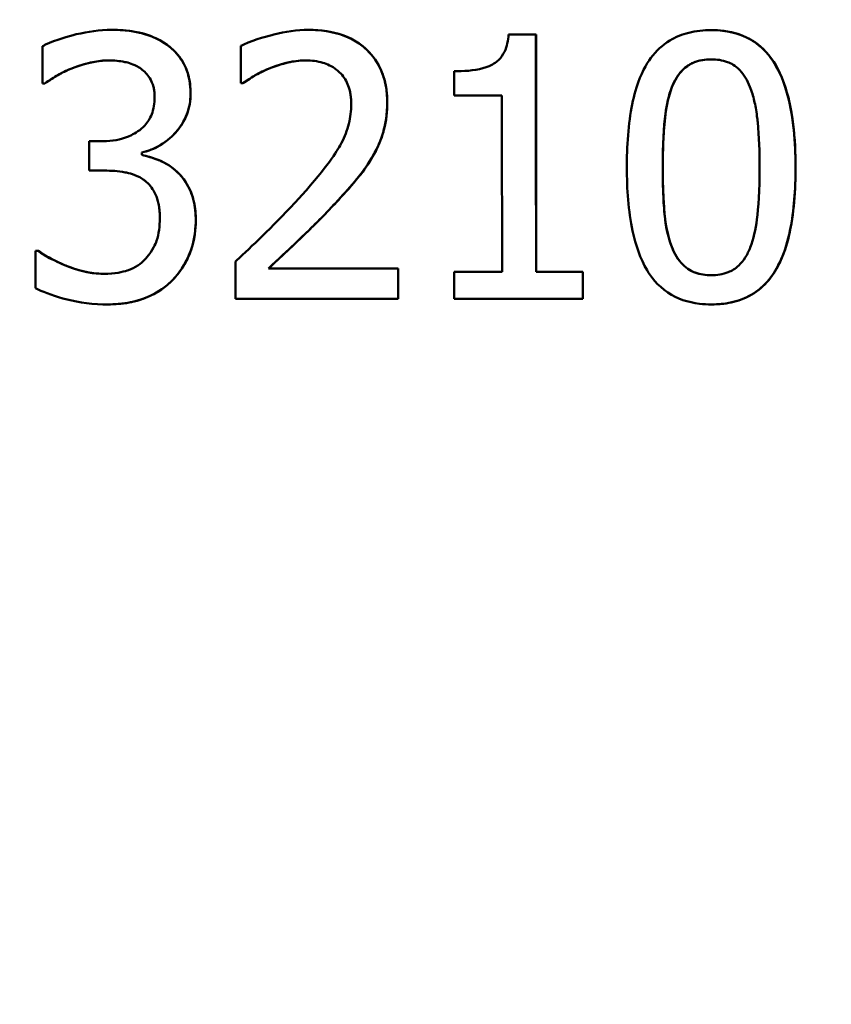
# Model space of a CAD drawing. Header units: millimetres. Extents: x 100 to 2000, y 93 to 2870.
# Tile 21 of 31: x 665 to 673, y 1489 to 1498. Entities that reach past the tile are written whole.
import ezdxf

# ---------------------------------------------------------------- set-up
doc = ezdxf.new("R2010")
doc.units = ezdxf.units.MM
doc.header["$LTSCALE"] = 10
for name, color, linetype, lineweight in [('Dimensions(ISO)', 7, 'Continuous', 25), ('Visible Edges(ISO)', 7, 'Continuous', 50), ('Visible Tangent Edges(ISO)', 7, 'Continuous', 25)]:
    doc.layers.add(name, color=color, linetype=linetype, lineweight=lineweight)
doc.styles.add('Text_3.5mm', font='arial.ttf', dxfattribs={"width": 0.9})
doc.dimstyles.new('KS-STANDARD', dxfattribs={"dimscale": 10, "dimtxt": 3.5, "dimasz": 2.5, "dimexe": 3.175, "dimexo": 0, "dimgap": 0.8, "dimtad": 1, "dimdec": 1, "dimrnd": 1e-08, "dimtxsty": 'Text_3.5mm', "dimcen": 0.09, "dimdle": 10, "dimclrd": 7, "dimclre": 7, "dimclrt": 7, "dimadec": 0, "dimazin": 2, "dimtfac": 0.714286, "dimtdec": 4, "dimtmove": 0, "dimatfit": 3, "dimfxl": 0, "dimtolj": 1, "dimlwd": 25, "dimlwe": 25, "dimarcsym": 0})

# ---------------------------------------------------------------- blocks, each defined once
blk = doc.blocks.new('*D7')
at = {"layer": 'Defpoints', "color": 0, "linetype": 'Continuous'}
for p in [(1000.5241, 1726.8436), (1080.5241, 1726.8436), (588.9241, 1417.6514)]:
    blk.add_point(p, dxfattribs=at)
at = {"layer": 'Dimensions(ISO)', "color": 7, "linetype": 'Continuous', "lineweight": 25}
for p, q in [((1000.5241, 1726.8436), (1112.2741, 1726.8436)), ((1080.5241, 1442.6514), (1080.5241, 1701.8436)), ((588.9241, 1417.6514), (1112.2741, 1417.6514))]:
    blk.add_line(p, q, dxfattribs=at)
at = {"layer": 'Dimensions(ISO)', "color": 7, "linetype": 'Continuous'}
for points in [[(1076.3575, 1701.8436), (1084.6908, 1701.8436), (1080.5241, 1726.8436)], [(1076.3575, 1442.6514), (1084.6908, 1442.6514), (1080.5241, 1417.6514)]]:
    blk.add_solid(points, dxfattribs=at)
at = {"layer": 'Dimensions(ISO)', "color": 7, "linetype": 'Continuous', "lineweight": 25, "insert": (1054.6421, 1519.3197), "char_height": 35, "attachment_point": 4, "rotation": 90, "style": 'Text_3.5mm'}
blk.add_mtext('\\A1;309', dxfattribs=at)

msp = doc.modelspace()

# ---------------------------------------------------------------- linework, layer by layer
at = {"layer": 'Visible Edges(ISO)'}
for p, q in [((666.1626, 1498.1514), (666.1633, 1498.1514)), ((668.0332, 1498.1514), (668.0338, 1498.1514)), ((671.8564, 1498.1494), (671.8572, 1498.1494)), ((669.9325, 1498.1068), (670.1922, 1498.1068)), ((670.1922, 1498.1068), (670.1929, 1498.1068)), ((665.7772, 1497.7827), (665.7779, 1497.7827)), ((665.5298, 1497.6429), (665.5095, 1497.6429)), ((665.5298, 1497.6429), (665.5304, 1497.6429)), ((667.4104, 1497.6449), (667.3921, 1497.6449)), ((667.4104, 1497.6449), (667.4111, 1497.6449)), ((669.8697, 1497.5295), (669.4151, 1497.5295)), ((665.9519, 1497.0939), (666.0635, 1497.0939)), ((666.451, 1496.9885), (666.4517, 1496.9885)), ((666.451, 1496.9642), (666.4517, 1496.9642)), ((666.094, 1496.8163), (665.952, 1496.8163)), ((665.4413, 1496.0546), (665.4657, 1496.0546)), ((665.4657, 1496.0546), (665.4664, 1496.0546)), ((667.6548, 1495.8884), (668.8844, 1495.8884)), ((668.8844, 1495.8884), (668.8851, 1495.8884)), ((669.4161, 1495.854), (669.8707, 1495.854)), ((670.1933, 1495.854), (670.6378, 1495.854)), ((670.6378, 1495.854), (670.6385, 1495.854)), ((666.1254, 1495.5461), (666.1261, 1495.5461)), ((668.8847, 1495.5987), (667.3406, 1495.5987)), ((668.8847, 1495.5987), (668.8854, 1495.5987)), ((670.638, 1495.5987), (669.4164, 1495.5987)), ((670.638, 1495.5987), (670.6388, 1495.5987)), ((671.8579, 1495.5461), (671.8587, 1495.5461))]:
    msp.add_line(p, q, dxfattribs=at)
for points, knots in [([(666.1626, 1498.1514), (666.0509, 1498.1514), (665.9388, 1498.1357), (665.7532, 1498.0911), (665.6346, 1498.0586), (665.5277, 1498.007), (665.5185, 1498.0023), (665.5094, 1497.9974)], [-0.08801735, -0.08801735, -0.08801735, -0.08801735, -0.03791609, -0.03791609, -0.00326889, -0.00326889, 0, 0, 0, 0]), ([(666.6901, 1498.0096), (666.6238, 1498.0563), (666.5518, 1498.0901), (666.4202, 1498.1288), (666.3339, 1498.1476), (666.1899, 1498.1512), (666.1763, 1498.1514), (666.1626, 1498.1514)], [-0.106868, -0.106868, -0.106868, -0.106868, -0.0472693, -0.0472693, -0.0044777, -0.0044777, 0, 0, 0, 0]), ([(666.1633, 1498.1514), (666.2369, 1498.1514), (666.3124, 1498.1466), (666.4411, 1498.1238), (666.4942, 1498.1092), (666.5974, 1498.0675), (666.6455, 1498.0415), (666.6907, 1498.0096)], [0, 0, 0, 0, 0.02416393, 0.02416393, 0.04293737, 0.04293737, 0.06105215, 0.06105215, 0.06105215, 0.06105215]), ([(668.0332, 1498.1514), (667.923, 1498.1514), (667.8126, 1498.1351), (667.6644, 1498.0977), (667.5273, 1498.0621), (667.4102, 1498.0102), (667.4011, 1498.0059), (667.392, 1498.0015)], [-0.1454244, -0.1454244, -0.1454244, -0.1454244, -0.0416476, -0.0416476, -0.0032557, -0.0032557, 0, 0, 0, 0]), ([(668.78, 1497.4646), (668.78, 1497.4779), (668.7797, 1497.4911), (668.7764, 1497.5723), (668.7662, 1497.6391), (668.7239, 1497.7749), (668.6904, 1497.8395), (668.6043, 1497.9495), (668.5423, 1498.0112), (668.3479, 1498.1148), (668.2343, 1498.1402), (668.0916, 1498.1505), (668.0623, 1498.1514), (668.0332, 1498.1514)], [-0.1601083, -0.1601083, -0.1601083, -0.1601083, -0.1536242, -0.1536242, -0.1202531, -0.1202531, -0.0825992, -0.0825992, -0.0479598, -0.0479598, -0.0097675, -0.0097675, 0, 0, 0, 0]), ([(668.0338, 1498.1514), (668.144, 1498.1514), (668.2562, 1498.1377), (668.4679, 1498.0616), (668.5402, 1498.0071), (668.6458, 1497.9054), (668.6915, 1497.8409), (668.7429, 1497.7214), (668.7567, 1497.6752), (668.7762, 1497.574), (668.7807, 1497.5194), (668.7807, 1497.4646)], [0, 0, 0, 0, 0.0368949, 0.0368949, 0.075063, 0.075063, 0.1196425, 0.1196425, 0.1456117, 0.1456117, 0.1744481, 0.1744481, 0.1744481, 0.1744481]), ([(671.8564, 1498.1494), (671.7851, 1498.1494), (671.7128, 1498.1423), (671.5801, 1498.1088), (671.5195, 1498.0848), (671.3941, 1498.0084), (671.3344, 1497.9535), (671.2391, 1497.8247), (671.1887, 1497.7366), (671.0968, 1497.444), (671.0686, 1497.2512), (671.0563, 1496.9693), (671.0551, 1496.9078), (671.0552, 1496.8467)], [-0.3173287, -0.3173287, -0.3173287, -0.3173287, -0.2576697, -0.2576697, -0.2047328, -0.2047328, -0.1412137, -0.1412137, -0.0854501, -0.0854501, -0.0186176, -0.0186176, 0, 0, 0, 0]), ([(672.6566, 1496.8487), (672.6566, 1496.8941), (672.6559, 1496.9396), (672.6521, 1497.0481), (672.6484, 1497.1115), (672.6308, 1497.3022), (672.61, 1497.4332), (672.5328, 1497.7039), (672.4823, 1497.7967), (672.3921, 1497.9328), (672.3303, 1497.9956), (672.1703, 1498.0991), (672.0741, 1498.1294), (671.9356, 1498.1471), (671.896, 1498.1494), (671.8564, 1498.1494)], [-0.136583, -0.136583, -0.136583, -0.136583, -0.1299919, -0.1299919, -0.1208108, -0.1208108, -0.102077, -0.102077, -0.0791824, -0.0791824, -0.0492599, -0.0492599, -0.0139321, -0.0139321, 0, 0, 0, 0]), ([(671.8572, 1498.1494), (671.9713, 1498.1494), (672.086, 1498.1307), (672.2695, 1498.0427), (672.3388, 1497.9888), (672.439, 1497.8682), (672.4957, 1497.786), (672.6332, 1497.4089), (672.6572, 1497.1115), (672.6573, 1496.8487)], [0, 0, 0, 0, 0.0402779, 0.0402779, 0.0706798, 0.0706798, 0.0918639, 0.0918639, 0.1291646, 0.1291646, 0.1291646, 0.1291646]), ([(669.9325, 1498.1068), (669.928, 1498.0514), (669.9169, 1497.9945), (669.8799, 1497.915), (669.8621, 1497.8886), (669.8229, 1497.8497), (669.7962, 1497.8283), (669.672, 1497.7764), (669.5756, 1497.7635), (669.4594, 1497.7588), (669.4372, 1497.7584), (669.415, 1497.7584)], [-0.1289359, -0.1289359, -0.1289359, -0.1289359, -0.0853071, -0.0853071, -0.0591966, -0.0591966, -0.0395472, -0.0395472, -0.0075337, -0.0075337, 0, 0, 0, 0]), ([(670.1933, 1495.854), (670.1931, 1496.0826), (670.193, 1496.3165), (670.1925, 1497.0729), (670.1923, 1497.6038), (670.1922, 1498.1068)], [6.8541677, 6.8541677, 6.8541677, 6.8541677, 6.9206391, 6.9206391, 7.0673199, 7.0673199, 7.0673199, 7.0673199]), ([(670.1929, 1498.1068), (670.193, 1497.6158), (670.1932, 1497.0978), (670.1937, 1496.341), (670.1938, 1496.0944), (670.1941, 1495.854)], [0.0320562, 0.0320562, 0.0320562, 0.0320562, 0.1751801, 0.1751801, 0.2453287, 0.2453287, 0.2453287, 0.2453287]), ([(666.9133, 1497.5477), (666.9133, 1497.5586), (666.9131, 1497.5694), (666.911, 1497.6205), (666.9062, 1497.6605), (666.8845, 1497.7567), (666.8658, 1497.799), (666.816, 1497.8927), (666.7706, 1497.9456), (666.7078, 1497.9965), (666.699, 1498.0032), (666.6901, 1498.0096)], [-0.04569538, -0.04569538, -0.04569538, -0.04569538, -0.04375634, -0.04375634, -0.03657083, -0.03657083, -0.0259822, -0.0259822, -0.0035504, -0.0035504, 0, 0, 0, 0]), ([(666.6907, 1498.0096), (666.7435, 1497.9716), (666.7897, 1497.9254), (666.863, 1497.814), (666.8812, 1497.7624), (666.9073, 1497.6692), (666.914, 1497.6086), (666.914, 1497.5477)], [0, 0, 0, 0, 0.0210101, 0.0210101, 0.04182846, 0.04182846, 0.07585134, 0.07585134, 0.07585134, 0.07585134]), ([(665.7772, 1497.7827), (665.9614, 1497.8554), (666.0881, 1497.8606), (666.1215, 1497.8616), (666.1289, 1497.8617), (666.1363, 1497.8617)], [-0.01093385, -0.01093385, -0.01093385, -0.01093385, -0.00242905, -0.00242905, 0, 0, 0, 0]), ([(666.1363, 1497.8617), (666.0852, 1497.8617), (666.0344, 1497.8564), (665.9337, 1497.8355), (665.8593, 1497.8148), (665.7779, 1497.7827)], [0.00007257, 0.00007257, 0.00007257, 0.00007257, 0.01683468, 0.01683468, 0.0335202, 0.0335202, 0.0335202, 0.0335202]), ([(666.1363, 1497.8617), (666.1883, 1497.8617), (666.2403, 1497.8571), (666.321, 1497.8403), (666.3708, 1497.8278), (666.4302, 1497.7916), (666.4354, 1497.7882), (666.4406, 1497.7847)], [-0.05775637, -0.05775637, -0.05775637, -0.05775637, -0.02265302, -0.02265302, -0.00201425, -0.00201425, 0, 0, 0, 0]), ([(667.6538, 1497.7827), (667.7475, 1497.8215), (667.8617, 1497.8574), (667.9936, 1497.8616), (668.0012, 1497.8617), (668.0089, 1497.8617)], [-0.04412355, -0.04412355, -0.04412355, -0.04412355, -0.00255028, -0.00255028, 0, 0, 0, 0]), ([(668.0089, 1497.8617), (667.959, 1497.8617), (667.9093, 1497.8564), (667.8103, 1497.8363), (667.7352, 1497.8161), (667.6545, 1497.7827)], [0.00007562, 0.00007562, 0.00007562, 0.00007562, 0.01678922, 0.01678922, 0.0335544, 0.0335544, 0.0335544, 0.0335544]), ([(668.0089, 1497.8617), (668.0631, 1497.8617), (668.1174, 1497.8553), (668.209, 1497.8275), (668.255, 1497.8077), (668.305, 1497.769), (668.3102, 1497.7648), (668.3153, 1497.7604)], [-0.04500407, -0.04500407, -0.04500407, -0.04500407, -0.02074661, -0.02074661, -0.00218173, -0.00218173, 0, 0, 0, 0]), ([(671.4831, 1497.6085), (671.495, 1497.6382), (671.5089, 1497.6669), (671.5405, 1497.7187), (671.5577, 1497.7417), (671.6172, 1497.8053), (671.6568, 1497.8273), (671.7392, 1497.8635), (671.7989, 1497.8718), (671.8565, 1497.8718)], [-0.04078807, -0.04078807, -0.04078807, -0.04078807, -0.03547766, -0.03547766, -0.03054126, -0.03054126, -0.02028922, -0.02028922, 0, 0, 0, 0]), ([(671.8565, 1497.8718), (671.8029, 1497.8718), (671.7475, 1497.8645), (671.6647, 1497.8315), (671.6254, 1497.8105), (671.565, 1497.7499), (671.5465, 1497.7263), (671.512, 1497.6717), (671.4967, 1497.6407), (671.4838, 1497.6085)], [0.00008385, 0.00008385, 0.00008385, 0.00008385, 0.01898569, 0.01898569, 0.03049218, 0.03049218, 0.0365599, 0.0365599, 0.04330533, 0.04330533, 0.04330533, 0.04330533]), ([(671.8565, 1497.8718), (671.9091, 1497.8718), (671.9625, 1497.8649), (672.0423, 1497.8342), (672.0845, 1497.8129), (672.1691, 1497.7252), (672.2004, 1497.6716), (672.2239, 1497.6125)], [-0.07408991, -0.07408991, -0.07408991, -0.07408991, -0.04065694, -0.04065694, -0.02003426, -0.02003426, 0, 0, 0, 0]), ([(665.5298, 1497.6429), (665.6025, 1497.6934), (665.6785, 1497.7393), (665.7643, 1497.7772), (665.7708, 1497.78), (665.7772, 1497.7827)], [-0.02998523, -0.02998523, -0.02998523, -0.02998523, -0.0022392, -0.0022392, 0, 0, 0, 0]), ([(665.7779, 1497.7827), (665.736, 1497.7649), (665.6932, 1497.7445), (665.6212, 1497.703), (665.5721, 1497.6719), (665.5304, 1497.6429)], [0, 0, 0, 0, 0.01455149, 0.01455149, 0.02625758, 0.02625758, 0.02625758, 0.02625758]), ([(666.4406, 1497.7847), (666.4456, 1497.7813), (666.4504, 1497.7777), (666.488, 1497.7482), (666.5144, 1497.7159), (666.5413, 1497.6666), (666.5525, 1497.6445), (666.5643, 1497.5985), (666.5668, 1497.5854), (666.5698, 1497.5638), (666.5707, 1497.5555), (666.5721, 1497.5359), (666.5725, 1497.5246), (666.5725, 1497.5132)], [-0.06018099, -0.06018099, -0.06018099, -0.06018099, -0.05514115, -0.05514115, -0.02046915, -0.02046915, -0.01001795, -0.01001795, -0.00595336, -0.00595336, -0.00341176, -0.00341176, 0, 0, 0, 0]), ([(667.4104, 1497.6449), (667.4424, 1497.6673), (667.5338, 1497.7319), (667.6419, 1497.7778), (667.6478, 1497.7803), (667.6538, 1497.7827)], [-0.03815383, -0.03815383, -0.03815383, -0.03815383, -0.00209901, -0.00209901, 0, 0, 0, 0]), ([(667.6545, 1497.7827), (667.6135, 1497.7663), (667.5735, 1497.7468), (667.5034, 1497.7058), (667.4495, 1497.6718), (667.4111, 1497.6449)], [0, 0, 0, 0, 0.01440247, 0.01440247, 0.02604846, 0.02604846, 0.02604846, 0.02604846]), ([(668.3153, 1497.7604), (668.3197, 1497.7566), (668.324, 1497.7527), (668.3608, 1497.7172), (668.386, 1497.6792), (668.412, 1497.6182), (668.4206, 1497.5946), (668.4305, 1497.5491), (668.4328, 1497.535), (668.4358, 1497.5117), (668.4367, 1497.5025), (668.4386, 1497.4778), (668.4391, 1497.4621), (668.4391, 1497.4464)], [-0.04945125, -0.04945125, -0.04945125, -0.04945125, -0.04629718, -0.04629718, -0.02177236, -0.02177236, -0.01188062, -0.01188062, -0.00752798, -0.00752798, -0.00473558, -0.00473558, 0, 0, 0, 0]), ([(671.3961, 1496.8467), (671.396, 1497.059), (671.4062, 1497.2355), (671.433, 1497.4395), (671.4515, 1497.5291), (671.4831, 1497.6085)], [-0.0617318, -0.0617318, -0.0617318, -0.0617318, -0.02586206, -0.02586206, 0, 0, 0, 0]), ([(671.4838, 1497.6085), (671.4515, 1497.5272), (671.4329, 1497.4353), (671.4109, 1497.2639), (671.4058, 1497.174), (671.3986, 1497.0271), (671.3968, 1496.9362), (671.3968, 1496.8467)], [0, 0, 0, 0, 0.02645273, 0.02645273, 0.05185416, 0.05185416, 0.09226177, 0.09226177, 0.09226177, 0.09226177]), ([(672.2239, 1497.6125), (672.2328, 1497.5902), (672.2407, 1497.5673), (672.2605, 1497.5013), (672.2706, 1497.4569), (672.2833, 1497.386), (672.2873, 1497.3594), (672.2932, 1497.3129), (672.2954, 1497.2932), (672.311, 1497.1372), (672.3155, 1496.989), (672.3156, 1496.8487)], [-0.07618048, -0.07618048, -0.07618048, -0.07618048, -0.06913965, -0.06913965, -0.05618746, -0.05618746, -0.0485056, -0.0485056, -0.04281273, -0.04281273, 0, 0, 0, 0]), ([(666.5725, 1497.5132), (666.5725, 1497.4844), (666.5704, 1497.4554), (666.561, 1497.4006), (666.5541, 1497.3749), (666.5288, 1497.3106), (666.5069, 1497.2755), (666.4377, 1497.2001), (666.3893, 1497.1713), (666.2779, 1497.1169), (666.1968, 1497.1003), (666.0989, 1497.0944), (666.0812, 1497.0939), (666.0635, 1497.0939)], [-0.06577483, -0.06577483, -0.06577483, -0.06577483, -0.05967178, -0.05967178, -0.05405981, -0.05405981, -0.04509053, -0.04509053, -0.03203508, -0.03203508, -0.0058002, -0.0058002, 0, 0, 0, 0]), ([(666.451, 1496.9885), (666.5062, 1497.0003), (666.5596, 1497.0196), (666.6606, 1497.0756), (666.7063, 1497.1109), (666.782, 1497.1876), (666.8267, 1497.2394), (666.8894, 1497.3694), (666.9058, 1497.4318), (666.9127, 1497.5141), (666.9133, 1497.5309), (666.9133, 1497.5477)], [-0.106255, -0.106255, -0.106255, -0.106255, -0.077266, -0.077266, -0.0485344, -0.0485344, -0.0248042, -0.0248042, -0.0050653, -0.0050653, 0, 0, 0, 0]), ([(666.914, 1497.5477), (666.914, 1497.48), (666.9031, 1497.4139), (666.8566, 1497.2922), (666.8245, 1497.2399), (666.7467, 1497.1475), (666.6938, 1497.0966), (666.5708, 1497.0235), (666.5125, 1497.0014), (666.4517, 1496.9885)], [0, 0, 0, 0, 0.02040585, 0.02040585, 0.03915844, 0.03915844, 0.05731294, 0.05731294, 0.07202923, 0.07202923, 0.07202923, 0.07202923]), ([(669.8697, 1497.5295), (669.8698, 1497.2047), (669.8699, 1496.8748), (669.8703, 1496.3142), (669.8705, 1496.0815), (669.8707, 1495.854)], [0.08723, 0.08723, 0.08723, 0.08723, 0.1790734, 0.1790734, 0.2451845, 0.2451845, 0.2451845, 0.2451845]), ([(668.4391, 1497.4464), (668.4391, 1497.3839), (668.4315, 1497.3221), (668.4005, 1497.1983), (668.3771, 1497.1383), (668.3135, 1497.0153), (668.2377, 1496.8861), (667.9906, 1496.6061), (667.9676, 1496.5804), (667.9445, 1496.555)], [-0.2910675, -0.2910675, -0.2910675, -0.2910675, -0.2037163, -0.2037163, -0.1138141, -0.1138141, -0.0104727, -0.0104727, 0, 0, 0, 0]), ([(668.6503, 1496.9642), (668.689, 1497.0312), (668.7189, 1497.1024), (668.7552, 1497.2253), (668.7757, 1497.3066), (668.7798, 1497.4392), (668.78, 1497.4519), (668.78, 1497.4646)], [-0.09590627, -0.09590627, -0.09590627, -0.09590627, -0.03996295, -0.03996295, -0.00384, -0.00384, 0, 0, 0, 0]), ([(668.7807, 1497.4646), (668.7807, 1497.3773), (668.7717, 1497.2892), (668.7363, 1497.155), (668.709, 1497.0646), (668.651, 1496.9642)], [0, 0, 0, 0, 0.02635048, 0.02635048, 0.04162899, 0.04162899, 0.04162899, 0.04162899]), ([(666.7879, 1496.8021), (666.7414, 1496.8461), (666.6895, 1496.8819), (666.6155, 1496.9138), (666.5486, 1496.9418), (666.464, 1496.9615), (666.4575, 1496.9629), (666.451, 1496.9642)], [-0.1264073, -0.1264073, -0.1264073, -0.1264073, -0.0288701, -0.0288701, -0.002199, -0.002199, 0, 0, 0, 0]), ([(666.4517, 1496.9642), (666.5008, 1496.9542), (666.5496, 1496.939), (666.645, 1496.9028), (666.713, 1496.8736), (666.7885, 1496.8021)], [0, 0, 0, 0, 0.01665673, 0.01665673, 0.03406219, 0.03406219, 0.03406219, 0.03406219]), ([(668.3158, 1496.5367), (668.3758, 1496.6005), (668.4339, 1496.6661), (668.5223, 1496.7727), (668.5793, 1496.8429), (668.6397, 1496.9453), (668.6451, 1496.9547), (668.6503, 1496.9642)], [-0.09225573, -0.09225573, -0.09225573, -0.09225573, -0.03590444, -0.03590444, -0.00327351, -0.00327351, 0, 0, 0, 0]), ([(668.651, 1496.9642), (668.61, 1496.8904), (668.5617, 1496.821), (668.4477, 1496.6804), (668.3831, 1496.6075), (668.3165, 1496.5367)], [0, 0, 0, 0, 0.02546354, 0.02546354, 0.05514375, 0.05514375, 0.05514375, 0.05514375]), ([(671.0552, 1496.8467), (671.0553, 1496.6416), (671.0692, 1496.4332), (671.1389, 1496.1093), (671.1821, 1495.9806), (671.2841, 1495.8095), (671.3448, 1495.7257), (671.5338, 1495.5988), (671.6357, 1495.5655), (671.782, 1495.5481), (671.8198, 1495.5461), (671.8579, 1495.5461)], [-0.2818699, -0.2818699, -0.2818699, -0.2818699, -0.1730949, -0.1730949, -0.0964173, -0.0964173, -0.0528487, -0.0528487, -0.013456, -0.013456, 0, 0, 0, 0]), ([(671.4819, 1496.0931), (671.431, 1496.2256), (671.4177, 1496.3523), (671.3997, 1496.5462), (671.3962, 1496.7006), (671.3961, 1496.8467)], [-0.06211467, -0.06211467, -0.06211467, -0.06211467, -0.04456745, -0.04456745, 0, 0, 0, 0]), ([(671.3968, 1496.8467), (671.3969, 1496.7198), (671.3997, 1496.5883), (671.412, 1496.4179), (671.4155, 1496.3834), (671.4302, 1496.2659), (671.4507, 1496.1762), (671.4826, 1496.0931)], [0, 0, 0, 0, 0.0387502, 0.0387502, 0.0538593, 0.0538593, 0.1124391, 0.1124391, 0.1124391, 0.1124391]), ([(671.8579, 1495.5461), (671.9304, 1495.5461), (672.0053, 1495.5535), (672.1421, 1495.59), (672.2043, 1495.616), (672.3241, 1495.6939), (672.3776, 1495.7445), (672.471, 1495.8687), (672.5177, 1495.9522), (672.6177, 1496.2508), (672.6429, 1496.4611), (672.6553, 1496.7153), (672.6566, 1496.7822), (672.6566, 1496.8487)], [-0.2257924, -0.2257924, -0.2257924, -0.2257924, -0.1857342, -0.1857342, -0.1510368, -0.1510368, -0.1148148, -0.1148148, -0.0775764, -0.0775764, -0.020297, -0.020297, 0, 0, 0, 0]), ([(672.6573, 1496.8487), (672.6575, 1496.6369), (672.643, 1496.4014), (672.5729, 1496.1096), (672.5454, 1496.024), (672.484, 1495.8949), (672.4501, 1495.8349), (672.3528, 1495.7188), (672.2969, 1495.672), (672.1738, 1495.6016), (672.1102, 1495.579), (671.9836, 1495.5515), (671.9203, 1495.5461), (671.8587, 1495.5461)], [0, 0, 0, 0, 0.0647166, 0.0647166, 0.0910254, 0.0910254, 0.1077643, 0.1077643, 0.1247392, 0.1247392, 0.1411404, 0.1411404, 0.157146, 0.157146, 0.157146, 0.157146]), ([(672.3156, 1496.8487), (672.3157, 1496.6273), (672.3045, 1496.463), (672.2772, 1496.257), (672.2576, 1496.1653), (672.2268, 1496.087)], [-0.05537411, -0.05537411, -0.05537411, -0.05537411, -0.0252396, -0.0252396, 0, 0, 0, 0]), ([(666.094, 1496.8163), (666.1604, 1496.8163), (666.227, 1496.8114), (666.3288, 1496.7926), (666.3912, 1496.7786), (666.4598, 1496.7352), (666.4657, 1496.7313), (666.4714, 1496.7272)], [-0.06968443, -0.06968443, -0.06968443, -0.06968443, -0.02702027, -0.02702027, -0.00234931, -0.00234931, 0, 0, 0, 0]), ([(666.9626, 1496.3402), (666.9626, 1496.3618), (666.962, 1496.3835), (666.9597, 1496.418), (666.9586, 1496.4311), (666.9506, 1496.503), (666.9377, 1496.5609), (666.9021, 1496.6457), (666.8698, 1496.7186), (666.8003, 1496.7903), (666.7942, 1496.7963), (666.7879, 1496.8021)], [-0.11272, -0.11272, -0.11272, -0.11272, -0.0944688, -0.0944688, -0.0833186, -0.0833186, -0.0328494, -0.0328494, -0.0028304, -0.0028304, 0, 0, 0, 0]), ([(666.7885, 1496.8021), (666.8324, 1496.7619), (666.8674, 1496.7131), (666.9252, 1496.6002), (666.9385, 1496.5517), (666.9583, 1496.4609), (666.9633, 1496.4002), (666.9633, 1496.3402)], [0, 0, 0, 0, 0.01968339, 0.01968339, 0.04085421, 0.04085421, 0.07744777, 0.07744777, 0.07744777, 0.07744777]), ([(666.4714, 1496.7272), (666.4752, 1496.7245), (666.479, 1496.7217), (666.5198, 1496.6897), (666.5492, 1496.653), (666.5868, 1496.5808), (666.5955, 1496.5553), (666.6052, 1496.5209), (666.6086, 1496.5058), (666.6133, 1496.4804), (666.6148, 1496.4701), (666.6188, 1496.439), (666.6204, 1496.4178), (666.6216, 1496.386), (666.6218, 1496.3753), (666.6218, 1496.3645)], [-0.03482628, -0.03482628, -0.03482628, -0.03482628, -0.03388011, -0.03388011, -0.02432913, -0.02432913, -0.01791105, -0.01791105, -0.01305594, -0.01305594, -0.00983221, -0.00983221, -0.00329494, -0.00329494, 0, 0, 0, 0]), ([(667.9445, 1496.555), (667.7227, 1496.3113), (667.5204, 1496.123), (667.3671, 1495.9785), (667.3537, 1495.9659), (667.3403, 1495.9533)], [-0.06400582, -0.06400582, -0.06400582, -0.06400582, -0.00558947, -0.00558947, 0, 0, 0, 0]), ([(667.6548, 1495.8884), (667.7457, 1495.9729), (667.8394, 1496.0617), (668.0359, 1496.2486), (668.1512, 1496.3605), (668.2887, 1496.5074), (668.3023, 1496.5221), (668.3158, 1496.5367)], [-0.1191595, -0.1191595, -0.1191595, -0.1191595, -0.0614218, -0.0614218, -0.0060872, -0.0060872, 0, 0, 0, 0]), ([(668.3165, 1496.5367), (668.2241, 1496.4362), (668.1274, 1496.3376), (667.9634, 1496.1782), (667.896, 1496.1147), (667.7655, 1495.9913), (667.7101, 1495.9392), (667.6555, 1495.8884)], [0, 0, 0, 0, 0.04165487, 0.04165487, 0.06972872, 0.06972872, 0.09159653, 0.09159653, 0.09159653, 0.09159653]), ([(666.6218, 1496.3645), (666.6218, 1496.2893), (666.6137, 1496.2144), (666.5793, 1496.1193), (666.5543, 1496.06), (666.4946, 1495.9875), (666.4894, 1495.9815), (666.4841, 1495.9756)], [-0.08140966, -0.08140966, -0.08140966, -0.08140966, -0.02826615, -0.02826615, -0.00239123, -0.00239123, 0, 0, 0, 0]), ([(666.7419, 1495.777), (666.8081, 1495.8457), (666.86, 1495.9241), (666.9247, 1496.0743), (666.9563, 1496.1688), (666.9624, 1496.3132), (666.9626, 1496.3267), (666.9626, 1496.3402)], [-0.1010544, -0.1010544, -0.1010544, -0.1010544, -0.0443596, -0.0443596, -0.0041573, -0.0041573, 0, 0, 0, 0]), ([(666.9633, 1496.3402), (666.9634, 1496.2544), (666.9521, 1496.1686), (666.9013, 1496.0076), (666.8697, 1495.9496), (666.8186, 1495.865), (666.7831, 1495.819), (666.7426, 1495.777)], [0, 0, 0, 0, 0.02647378, 0.02647378, 0.05094141, 0.05094141, 0.08658633, 0.08658633, 0.08658633, 0.08658633]), ([(671.8576, 1495.8236), (671.804, 1495.8236), (671.7508, 1495.8307), (671.6704, 1495.8607), (671.6289, 1495.8815), (671.5403, 1495.9702), (671.5064, 1496.0279), (671.4819, 1496.0931)], [-0.07810431, -0.07810431, -0.07810431, -0.07810431, -0.04469566, -0.04469566, -0.02310952, -0.02310952, 0, 0, 0, 0]), ([(671.4826, 1496.0931), (671.5073, 1496.0274), (671.5415, 1495.9695), (671.6305, 1495.881), (671.6722, 1495.8601), (671.753, 1495.8305), (671.8051, 1495.8237), (671.8576, 1495.8236)], [0, 0, 0, 0, 0.02333505, 0.02333505, 0.04492128, 0.04492128, 0.07636118, 0.07636118, 0.07636118, 0.07636118]), ([(672.2268, 1496.087), (672.214, 1496.0535), (672.1983, 1496.0209), (672.1616, 1495.9632), (672.1414, 1495.9382), (672.0837, 1495.8838), (672.049, 1495.8645), (671.9661, 1495.8308), (671.9104, 1495.8236), (671.8576, 1495.8236)], [-0.04483889, -0.04483889, -0.04483889, -0.04483889, -0.0368469, -0.0368469, -0.02954154, -0.02954154, -0.01863507, -0.01863507, 0, 0, 0, 0]), ([(666.1049, 1495.8358), (665.9886, 1495.8358), (665.877, 1495.8589), (665.7326, 1495.9129), (665.6002, 1495.9639), (665.4827, 1496.0425), (665.4741, 1496.0484), (665.4657, 1496.0546)], [-0.1700408, -0.1700408, -0.1700408, -0.1700408, -0.0474212, -0.0474212, -0.0034928, -0.0034928, 0, 0, 0, 0]), ([(665.4664, 1496.0546), (665.5305, 1496.0078), (665.6073, 1495.9683), (665.6962, 1495.929), (665.713, 1495.9219), (665.7998, 1495.8864), (665.933, 1495.8359), (666.1049, 1495.8358)], [0, 0, 0, 0, 0.02666047, 0.02666047, 0.03281067, 0.03281067, 0.05836306, 0.05836306, 0.05836306, 0.05836306]), ([(666.4841, 1495.9756), (666.4623, 1495.9519), (666.4381, 1495.9315), (666.3838, 1495.8965), (666.3543, 1495.8826), (666.2963, 1495.8627), (666.2243, 1495.8397), (666.1211, 1495.8359), (666.113, 1495.8358), (666.1049, 1495.8358)], [-0.1010435, -0.1010435, -0.1010435, -0.1010435, -0.0682192, -0.0682192, -0.0337756, -0.0337756, -0.0026612, -0.0026612, 0, 0, 0, 0]), ([(666.1254, 1495.5461), (666.1929, 1495.5461), (666.2616, 1495.5512), (666.39, 1495.5751), (666.4498, 1495.5923), (666.5834, 1495.6493), (666.6532, 1495.693), (666.7243, 1495.7592), (666.7332, 1495.768), (666.7419, 1495.777)], [-0.07139963, -0.07139963, -0.07139963, -0.07139963, -0.04923925, -0.04923925, -0.02941789, -0.02941789, -0.00378082, -0.00378082, 0, 0, 0, 0]), ([(666.7426, 1495.777), (666.6855, 1495.7178), (666.6205, 1495.6713), (666.4993, 1495.6111), (666.4329, 1495.5845), (666.2719, 1495.552), (666.1983, 1495.5461), (666.1261, 1495.5461)], [0, 0, 0, 0, 0.0248139, 0.0248139, 0.04203924, 0.04203924, 0.05615921, 0.05615921, 0.05615921, 0.05615921]), ([(665.4416, 1495.7), (665.5617, 1495.6401), (665.7964, 1495.5547), (666.0961, 1495.5463), (666.1107, 1495.5461), (666.1254, 1495.5461)], [-0.09874132, -0.09874132, -0.09874132, -0.09874132, -0.00482538, -0.00482538, 0, 0, 0, 0])]:
    msp.add_open_spline(points, degree=3, knots=knots, dxfattribs=at)
for points in [[(665.5094, 1497.9974), (665.5094, 1497.8805), (665.5095, 1497.7621), (665.5095, 1497.6429)], [(667.392, 1498.0015), (667.3921, 1497.8839), (667.3921, 1497.7648), (667.3921, 1497.6449)], [(669.415, 1497.7584), (669.4151, 1497.6825), (669.4151, 1497.6061), (669.4151, 1497.5295)], [(665.9519, 1497.0939), (665.9519, 1497.0014), (665.952, 1496.9088), (665.952, 1496.8163)], [(666.451, 1496.9642), (666.451, 1496.9723), (666.451, 1496.9804), (666.451, 1496.9885)], [(666.4517, 1496.9885), (666.4517, 1496.9804), (666.4517, 1496.9723), (666.4517, 1496.9642)], [(665.4413, 1496.0546), (665.4414, 1495.9352), (665.4415, 1495.8169), (665.4416, 1495.7)], [(667.3403, 1495.9533), (667.3404, 1495.8338), (667.3405, 1495.7154), (667.3406, 1495.5987)], [(668.8847, 1495.5987), (668.8846, 1495.6943), (668.8845, 1495.7909), (668.8844, 1495.8884)], [(668.8851, 1495.8884), (668.8852, 1495.7908), (668.8853, 1495.6942), (668.8854, 1495.5987)], [(669.4161, 1495.854), (669.4162, 1495.7681), (669.4163, 1495.683), (669.4164, 1495.5987)], [(670.638, 1495.5987), (670.638, 1495.683), (670.6379, 1495.7681), (670.6378, 1495.854)], [(670.6385, 1495.854), (670.6386, 1495.7681), (670.6387, 1495.6829), (670.6388, 1495.5987)]]:
    msp.add_open_spline(points, degree=3, dxfattribs=at)
at = {"layer": 'Visible Tangent Edges(ISO)'}
for p, q in [((666.6901, 1498.0096), (666.6907, 1498.0096)), ((667.6538, 1497.7827), (667.6545, 1497.7827)), ((671.4831, 1497.6085), (671.4838, 1497.6085)), ((666.9133, 1497.5477), (666.914, 1497.5477)), ((668.78, 1497.4646), (668.7807, 1497.4646)), ((668.6503, 1496.9642), (668.651, 1496.9642)), ((671.3961, 1496.8467), (671.3968, 1496.8467)), ((672.6566, 1496.8487), (672.6573, 1496.8487)), ((666.7879, 1496.8021), (666.7885, 1496.8021)), ((668.3158, 1496.5367), (668.3165, 1496.5367)), ((666.9626, 1496.3402), (666.9633, 1496.3402)), ((671.4819, 1496.0931), (671.4826, 1496.0931)), ((666.7419, 1495.777), (666.7426, 1495.777))]:
    msp.add_line(p, q, dxfattribs=at)

# ---------------------------------------------------------------- dimensions: what is measured, and where the dimension line sits
at = {"layer": 'Dimensions(ISO)', "color": 7, "linetype": 'Continuous', "lineweight": 25}
dim = msp.add_linear_dim(base=(1080.5241, 1726.8436), p1=(588.9241, 1417.6514), p2=(1000.5241, 1726.8436), angle=90, dimstyle='KS-STANDARD', override={"dimgap": 0.8, "dimdec": 0, "dimtol": 0, "dimlim": 0, "dimtp": 0, "dimtm": 0, "dimtdec": 4, "dimtofl": 0, "dimatfit": 1}, dxfattribs=at)
dim.commit()
dim.dimension.update_dxf_attribs({"geometry": '*D7', "text_midpoint": (1080.5241, 1554.1395), "dimtype": 160})

doc.saveas('drawing.dxf')
